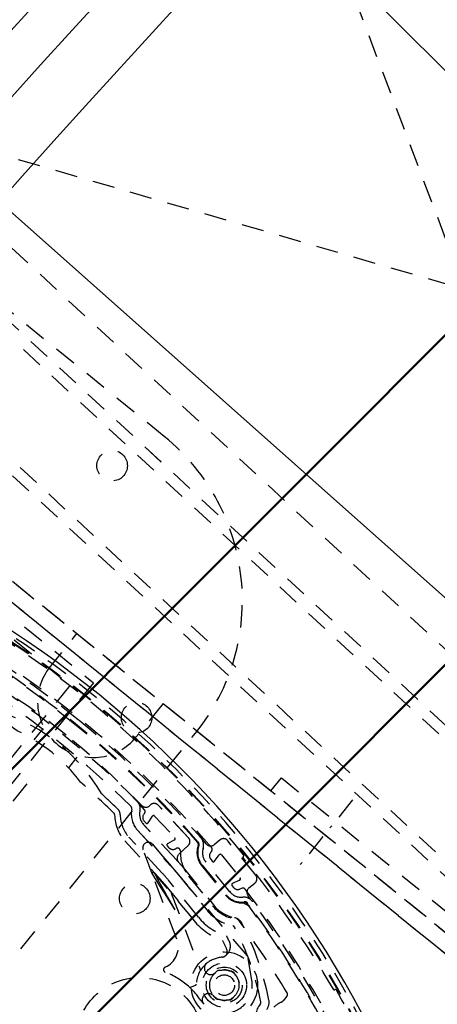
# Model space of a CAD drawing. Extents: x -7591 to -2491, y 6498 to 10061.
# Tile 21 of 125: x -6861 to -6786, y 8376 to 8553. Entities that reach past the tile are written whole.
import ezdxf

# ---------------------------------------------------------------- set-up
doc = ezdxf.new("R2010")
doc.units = 0
doc.header["$MEASUREMENT"] = 0
doc.linetypes.add('DASHDOT', pattern=[8.5, 4, -2, 0.5, -2])
doc.linetypes.add('HIDDEN', pattern=[7, 4, -3])
doc.layers.get('0').update_dxf_attribs({"linetype": 'CONTINUOUS'})
for name, color, linetype in [('DIM49', 4, 'CONTINUOUS'), ('LE_HIDDEN', 7, 'CONTINUOUS'), ('LE_MIDDLE', 7, 'CONTINUOUS')]:
    doc.layers.add(name, color=color, linetype=linetype)
doc.layers.add('LE_ALL', color=7, linetype='CONTINUOUS', lineweight=50)

# ---------------------------------------------------------------- blocks, each defined once
blk = doc.blocks.new('_D5', base_point=(-6956.76, 8601.72))
at = {"layer": 'DIM49', "color": 1}
blk.add_line((-6919.37, 8568.53), (-6489.34, 8186.82), dxfattribs=at)

msp = doc.modelspace()

# ---------------------------------------------------------------- linework, layer by layer
for p, q in [((-6565.53, 8715.14), (-6871, 8409.67)), ((-6760.7, 8519.98), (-6795.34, 8554.63))]:
    msp.add_line(p, q)
for points in [[(-3319.19, 8334.81, 0.111006), (-4057.65, 9007.3, 0.000315), (-4060.15, 9008.72, 0.005079), (-4100.61, 9031.15, 0.000315), (-4103.13, 9032.51, 0.252871), (-6267.97, 9031.15, 0.005079), (-6308.43, 9008.72, 0.111325), (-7049.39, 8334.81)], [(-6961.75, 8448.29, 0.288392), (-6806.48, 8322.56, 0.257807), (-6802.45, 8324.2), (-6788.18, 8341.82, 0.257806), (-6787.42, 8346.11, 0.288392), (-6942.68, 8471.84, 0.257808), (-6946.71, 8470.2), (-6960.98, 8452.58, 0.257806), (-6961.75, 8448.29)]]:
    msp.add_lwpolyline(points, format="xyb")
for radius, start, end in [(2396.87, 31.73211, 148.26789), (2391.87, 31.73211, 148.26789), (2372, 31.75, 148.25), (2370, 31.79835, 148.20165), (2345, 32.74999, 147.24999), (2266.16, 35.00882, 144.99118), (2258.06, 35.00886, 144.99114), (2247.11, 35.0089, 144.9911), (2040, 31.79835, 148.20165), (1950, 32.04534, 147.95466), (2025, 129.25, 147.25)]:
    msp.add_arc((-5184.29, 7028.43), radius, start, end)
at = {"layer": 'LE_ALL'}
for points in [[(-6877.37, 8232.19), (-6388.05, 8721.51), (-6443.91, 8777.37), (-6933.23, 8288.05), (-6877.37, 8232.19)], [(-6514.62, 8706.66), (-6523.11, 8715.14), (-6565.53, 8715.14), (-6871, 8409.67), (-6871, 8367.25), (-6862.52, 8358.76)]]:
    msp.add_lwpolyline(points, dxfattribs=at)
msp.add_arc((-5184.29, 7028.43), 2000, 90, 148.25, dxfattribs=at)
at = {"layer": 'LE_HIDDEN', "color": 1, "linetype": 'HIDDEN'}
for p, q in [((-6820.51, 8609.03), (-6741.53, 8399.83)), ((-6820.51, 8609.03), (-6741.53, 8399.83)), ((-6835.15, 8477.86), (-6920.64, 8547.08)), ((-6888.39, 8535.59), (-6673.65, 8473.27)), ((-6888.39, 8535.59), (-6673.65, 8473.27)), ((-6748.32, 8392.49), (-6895.18, 8528.25)), ((-6748.31, 8392.49), (-6895.18, 8528.25)), ((-6749.67, 8391.02), (-6896.54, 8526.78)), ((-6749.67, 8391.02), (-6896.54, 8526.78)), ((-6760.53, 8379.27), (-6907.4, 8515.03)), ((-6760.53, 8379.27), (-6907.4, 8515.03)), ((-6761.89, 8377.8), (-6908.76, 8513.56)), ((-6761.89, 8377.8), (-6908.76, 8513.56)), ((-6932.04, 8504.21), (-6757.96, 8363.24)), ((-6932.04, 8504.21), (-6757.96, 8363.24)), ((-6907.18, 8484.07), (-6740.09, 8348.77)), ((-6856.16, 8435.84), (-6850.89, 8442.35)), ((-6835.35, 8429.76), (-6840.62, 8423.26)), ((-6850.63, 8426.78), (-6850.54, 8426.89)), ((-6850.63, 8426.78), (-6850.54, 8426.89)), ((-6891.83, 8347.48), (-6829.53, 8424.41)), ((-6857.11, 8425.14), (-6858.66, 8423.22)), ((-6857.11, 8425.14), (-6858.66, 8423.22)), ((-6850.89, 8420.1), (-6852.45, 8418.18)), ((-6850.89, 8420.1), (-6852.45, 8418.18)), ((-6859.94, 8415.28), (-6890, 8378.17)), ((-6859.94, 8415.28), (-6890, 8378.17)), ((-6838.82, 8408.11), (-6838.93, 8408.01)), ((-6838.82, 8408.11), (-6838.93, 8408.01)), ((-6838.76, 8408.56), (-6838.46, 8408.23)), ((-6838.76, 8408.56), (-6838.46, 8408.23)), ((-6838.06, 8408.27), (-6837.29, 8409.46)), ((-6838.06, 8408.27), (-6837.29, 8409.46)), ((-6836.9, 8409.49), (-6833.24, 8405.58)), ((-6836.9, 8409.49), (-6833.24, 8405.58)), ((-6832.91, 8401.55), (-6838.93, 8408.01)), ((-6832.9, 8401.55), (-6838.93, 8408.01)), ((-6842.29, 8405.01), (-6836.25, 8398.54)), ((-6842.29, 8405.01), (-6836.25, 8398.54)), ((-6835.52, 8399.22), (-6841.55, 8405.68)), ((-6835.52, 8399.22), (-6841.55, 8405.68)), ((-6833.31, 8405.19), (-6834.55, 8404.5)), ((-6833.3, 8405.19), (-6834.55, 8404.5)), ((-6834.61, 8404.11), (-6834.31, 8403.78)), ((-6834.61, 8404.11), (-6834.31, 8403.78)), ((-6833.09, 8403.59), (-6832.99, 8403.65)), ((-6833.09, 8403.59), (-6832.99, 8403.65)), ((-6826.6, 8403.18), (-6826.79, 8402.92)), ((-6826.6, 8403.18), (-6826.79, 8402.92)), ((-6823.33, 8395.85), (-6827.65, 8401.2)), ((-6823.33, 8395.85), (-6827.65, 8401.2)), ((-6826.77, 8401.69), (-6826.49, 8401.35)), ((-6826.77, 8401.69), (-6826.49, 8401.35)), ((-6826.09, 8401.35), (-6825.24, 8402.49)), ((-6826.09, 8401.35), (-6825.24, 8402.49)), ((-6824.84, 8402.5), (-6821.47, 8398.33)), ((-6824.84, 8402.5), (-6821.47, 8398.33)), ((-6830.03, 8391.09), (-6836.99, 8399.25)), ((-6830.03, 8391.09), (-6836.99, 8399.25)), ((-6831.72, 8400.19), (-6826.28, 8393.46)), ((-6831.72, 8400.19), (-6826.28, 8393.46)), ((-6829, 8391.26), (-6834.39, 8397.92)), ((-6829, 8391.26), (-6834.39, 8397.92)), ((-6830.76, 8398.68), (-6826.43, 8393.34)), ((-6830.76, 8398.68), (-6826.43, 8393.34)), ((-6821.56, 8397.95), (-6822.85, 8397.35)), ((-6821.56, 8397.95), (-6822.85, 8397.35)), ((-6835.17, 8397.29), (-6829.78, 8390.63)), ((-6835.17, 8397.29), (-6829.78, 8390.63)), ((-6820.12, 8384.27), (-6831.01, 8397.04)), ((-6820.12, 8384.27), (-6831.01, 8397.04)), ((-6822.94, 8396.96), (-6822.66, 8396.62)), ((-6822.94, 8396.96), (-6822.66, 8396.62)), ((-6821.46, 8396.34), (-6821.17, 8396.47)), ((-6821.46, 8396.34), (-6821.17, 8396.47)), ((-6833.88, 8395.61), (-6828.6, 8381.7)), ((-6833.88, 8395.61), (-6828.6, 8381.7)), ((-6819.35, 8379.9), (-6820.12, 8384.27)), ((-6819.35, 8379.9), (-6820.12, 8384.27)), ((-6830.54, 8378.6), (-6829.5, 8378.99)), ((-6830.54, 8378.6), (-6829.5, 8378.99)), ((-6828.53, 8376.23), (-6828.01, 8375.57)), ((-6828.53, 8376.23), (-6828.01, 8375.57)), ((-6813.03, 8377.06), (-6813.72, 8376.22)), ((-6813.03, 8377.06), (-6813.71, 8376.22))]:
    msp.add_line(p, q, dxfattribs=at)
for points in [[(-5186.29, 9150.43, 0.172955), (-6528.44, 8670.42), (-6468.33, 8596.86, 0.078205), (-6887.99, 8126.67), (-7153.76, 8297.61, -0.254675), (-5186.29, 9371.43)], [(-7153.76, 8297.61, -0.254675), (-5186.29, 9371.43), (-5186.29, 9290.43), (-5204.29, 9290.43)], [(-5186.29, 9150.43, 0.172955), (-6528.44, 8670.42), (-6468.33, 8596.86, 0.078205), (-6887.99, 8126.67), (-7155.44, 8298.7)], [(-6960.2, 8451.33, 0.257807), (-6960.49, 8449.71), (-6960.19, 8448.83, 0.288476), (-6806.23, 8324.19), (-6805.36, 8324.09, 0.257723), (-6803.83, 8324.71), (-6788.96, 8343.07)], [(-6960.2, 8451.33, 0.257807), (-6960.49, 8449.71), (-6960.19, 8448.83, 0.288476), (-6806.23, 8324.19), (-6805.36, 8324.09, 0.257723), (-6803.83, 8324.71), (-6788.96, 8343.07)], [(-6826.6, 8403.18, 0.351559), (-6826.62, 8403.8, 0.091758), (-6878.1, 8445.49, 0.351559), (-6878.71, 8445.38)], [(-6826.6, 8403.18, 0.351559), (-6826.62, 8403.8, 0.091758), (-6878.1, 8445.49, 0.351559), (-6878.71, 8445.38)], [(-6827.56, 8404.44, 0.044276), (-6850.63, 8426.78, 0.044276), (-6877.28, 8444.7)], [(-6827.56, 8404.44, 0.044276), (-6850.63, 8426.78, 0.044276), (-6877.28, 8444.7)], [(-6838.74, 8409.95, 0.398035), (-6838.72, 8410.63, 0.03976), (-6852.84, 8424.06, 0.03976), (-6868.9, 8435.07, 0.398035), (-6869.57, 8434.91)], [(-6838.74, 8409.95, 0.398035), (-6838.72, 8410.63, 0.03976), (-6852.84, 8424.06, 0.03976), (-6868.9, 8435.07, 0.398035), (-6869.57, 8434.91)], [(-6839.19, 8411.37, 0.001753), (-6840.08, 8412.25, 0.002306), (-6840.09, 8412.26, 0.048825), (-6867.03, 8434.07, 0.002251), (-6867.04, 8434.08, 0.001754), (-6868.08, 8434.76)], [(-6839.19, 8411.37, 0.001753), (-6840.08, 8412.25, 0.002306), (-6840.09, 8412.26, 0.048825), (-6867.03, 8434.07, 0.002251), (-6867.04, 8434.08, 0.001754), (-6868.08, 8434.76)], [(-6844.09, 8409.68, 0.197252), (-6844.25, 8410.03, 0.011776), (-6850.24, 8415.58, 0.122361), (-6861.67, 8424.83, 0.011776), (-6868.34, 8429.54, 0.197251), (-6868.71, 8429.62)], [(-6844.09, 8409.68, 0.197252), (-6844.25, 8410.03, 0.011776), (-6850.24, 8415.58, 0.122361), (-6861.67, 8424.83, 0.011776), (-6868.34, 8429.54, 0.197251), (-6868.71, 8429.62)], [(-6832.52, 8402.59), (-6830.83, 8404.17, 0.414214), (-6830.79, 8405.58), (-6836.24, 8411.43, 0.414214), (-6837.65, 8411.48), (-6837.8, 8411.34)], [(-6832.52, 8402.59), (-6830.83, 8404.17, 0.414214), (-6830.78, 8405.58), (-6836.24, 8411.43, 0.414214), (-6837.65, 8411.48), (-6837.8, 8411.34)], [(-6841, 8410.73, 0.231948), (-6840.06, 8407.01), (-6834, 8400.52)], [(-6841, 8410.73, 0.231948), (-6840.05, 8407.01), (-6834, 8400.52)], [(-6819.88, 8396.54), (-6818.8, 8397.42, 0.414214), (-6818.65, 8398.82), (-6823.69, 8405.04, 0.414214), (-6825.09, 8405.19), (-6826.17, 8404.31)], [(-6819.88, 8396.54), (-6818.8, 8397.42, 0.414214), (-6818.65, 8398.82), (-6823.69, 8405.04, 0.414214), (-6825.09, 8405.19), (-6826.17, 8404.31)], [(-6829.02, 8404.19, 0.265688), (-6828.43, 8400.57), (-6824.1, 8395.23, 0.265688), (-6820.68, 8393.89)], [(-6829.02, 8404.19, 0.265688), (-6828.43, 8400.57), (-6824.1, 8395.23, 0.265688), (-6820.68, 8393.89)], [(-6828.9, 8404.15, 0.265688), (-6828.33, 8400.65), (-6824, 8395.31, 0.265688), (-6820.7, 8394.02)], [(-6828.9, 8404.15, 0.265688), (-6828.33, 8400.65), (-6824, 8395.31, 0.265688), (-6820.7, 8394.02)], [(-6832.89, 8399.24), (-6827.44, 8392.52, 0.174687), (-6822.8, 8389.71)], [(-6832.89, 8399.24), (-6827.44, 8392.52, 0.174687), (-6822.8, 8389.71)], [(-6800.27, 8361.68, 0.173187), (-6800.44, 8363.35, 0.053212), (-6820.56, 8396.33, 0.351559), (-6821.17, 8396.47)], [(-6800.27, 8361.68, 0.173187), (-6800.44, 8363.35, 0.053212), (-6820.56, 8396.33, 0.351559), (-6821.17, 8396.47)], [(-6802.46, 8357.05), (-6801.15, 8362.29, 0.175442), (-6801.4, 8364.66, 0.04931), (-6820.05, 8395.16)], [(-6802.46, 8357.05), (-6801.15, 8362.29, 0.175442), (-6801.4, 8364.66, 0.04931), (-6820.05, 8395.16)], [(-6816.68, 8374.64, 0.223163), (-6816.27, 8376.29, 0.07165), (-6821.13, 8390.15, 0.226784), (-6822.51, 8391.18)], [(-6816.68, 8374.64, 0.223163), (-6816.27, 8376.29, 0.07165), (-6821.13, 8390.15, 0.226784), (-6822.51, 8391.18)], [(-6813.03, 8377.06, 0.316285), (-6812.99, 8377.64, 0.022123), (-6821.72, 8390.71, 0.206042), (-6822.06, 8390.91)], [(-6813.03, 8377.06, 0.316285), (-6812.99, 8377.64, 0.022123), (-6821.72, 8390.71, 0.206042), (-6822.06, 8390.91)], [(-6824.7, 8384.06, 0.518993), (-6823.86, 8385.46, 0.009592), (-6824.63, 8387.09)], [(-6824.7, 8384.06, 0.518993), (-6823.86, 8385.46, 0.009592), (-6824.63, 8387.09)], [(-6826.32, 8377.2, 0.356034), (-6825.27, 8376.49, 0.144671), (-6823.74, 8376.38)], [(-6826.32, 8377.2, 0.356034), (-6825.27, 8376.49, 0.144671), (-6823.74, 8376.38)], [(-6817.84, 8375.59, 0.268832), (-6818.45, 8371.82), (-6816.28, 8366.19, 0.22718), (-6813.9, 8363.94), (-6813.3, 8363.45)], [(-6817.84, 8375.59, 0.268832), (-6818.45, 8371.82), (-6816.28, 8366.19, 0.22718), (-6813.9, 8363.94), (-6813.3, 8363.45)]]:
    msp.add_lwpolyline(points, format="xyb", dxfattribs=at)
for points in [[(-6820.51, 8609.03), (-6673.65, 8473.27), (-6741.53, 8399.83), (-6888.39, 8535.59), (-6820.51, 8609.03)], [(-6820.51, 8609.03), (-6673.65, 8473.27), (-6741.53, 8399.83), (-6888.39, 8535.59), (-6820.51, 8609.03)], [(-6741.35, 8347.21), (-6797.99, 8277.27), (-6805.02, 8276.53), (-7007.08, 8440.15), (-7007.82, 8447.19), (-6951.18, 8517.13), (-6944.15, 8517.87), (-6742.09, 8354.25), (-6741.35, 8347.21)], [(-6741.35, 8347.21), (-6797.99, 8277.27), (-6805.02, 8276.53), (-7007.08, 8440.15), (-7007.82, 8447.19), (-6951.18, 8517.13), (-6944.15, 8517.87), (-6742.09, 8354.25), (-6741.35, 8347.21)], [(-6925.62, 8496.43), (-6847.91, 8433.5), (-6904.55, 8363.56), (-6982.26, 8426.49)], [(-6927.51, 8494.1), (-6852.13, 8433.06), (-6904.99, 8367.78), (-6980.37, 8428.82)], [(-6815.92, 8414.03), (-6814.03, 8416.36), (-6736.31, 8353.43), (-6801.13, 8273.38), (-6968.22, 8408.69), (-6905.29, 8486.4), (-6738.2, 8351.1)], [(-6828.55, 8405.58), (-6828.55, 8405.58), (-6828.54, 8405.58), (-6828.53, 8405.59), (-6828.52, 8405.61), (-6828.5, 8405.62), (-6828.48, 8405.64), (-6828.46, 8405.66), (-6828.44, 8405.68)], [(-6828.55, 8405.58), (-6828.55, 8405.58), (-6828.54, 8405.58), (-6828.53, 8405.59), (-6828.52, 8405.61), (-6828.5, 8405.62), (-6828.48, 8405.64), (-6828.46, 8405.66), (-6828.44, 8405.68)], [(-6832.88, 8387.33), (-6837.33, 8399.05), (-6838.97, 8403.39)], [(-6832.88, 8387.33), (-6837.33, 8399.05), (-6838.97, 8403.39)], [(-6837.28, 8404.39), (-6835.83, 8402.69), (-6834.28, 8400.87), (-6832.66, 8398.97), (-6831.01, 8397.04)], [(-6837.28, 8404.39), (-6835.83, 8402.69), (-6834.28, 8400.87), (-6832.66, 8398.97), (-6831.01, 8397.04)], [(-6829.05, 8403.62), (-6829.07, 8403.69), (-6829.11, 8403.88)], [(-6829.05, 8403.62), (-6829.07, 8403.69), (-6829.11, 8403.88)], [(-6829.07, 8403.85), (-6829.06, 8403.85), (-6829.01, 8403.87), (-6828.95, 8403.99)], [(-6829.07, 8403.85), (-6829.06, 8403.85), (-6829.01, 8403.87), (-6828.95, 8403.99)], [(-6828.14, 8403.68), (-6828.14, 8403.68), (-6828.13, 8403.67), (-6828.11, 8403.67), (-6828.1, 8403.66), (-6828.07, 8403.66), (-6828.05, 8403.65), (-6828.02, 8403.64), (-6827.99, 8403.63)], [(-6828.14, 8403.68), (-6828.14, 8403.68), (-6828.13, 8403.67), (-6828.11, 8403.67), (-6828.1, 8403.66), (-6828.07, 8403.66), (-6828.05, 8403.65), (-6828.02, 8403.64), (-6827.99, 8403.63)], [(-6836.99, 8399.25), (-6836.93, 8399.15), (-6836.76, 8398.85), (-6836.49, 8398.36), (-6836.12, 8397.69), (-6835.66, 8396.87), (-6835.13, 8395.91), (-6834.54, 8394.86), (-6833.91, 8393.73), (-6833.26, 8392.57)], [(-6836.99, 8399.25), (-6836.93, 8399.15), (-6836.76, 8398.85), (-6836.49, 8398.36), (-6836.12, 8397.69), (-6835.66, 8396.87), (-6835.13, 8395.91), (-6834.54, 8394.86), (-6833.91, 8393.73), (-6833.26, 8392.57)], [(-6837.33, 8399.05), (-6837.27, 8398.95), (-6837.08, 8398.66), (-6836.78, 8398.18), (-6836.38, 8397.54), (-6835.88, 8396.74), (-6835.3, 8395.81), (-6834.65, 8394.79), (-6833.97, 8393.7), (-6833.26, 8392.57)], [(-6837.33, 8399.05), (-6837.27, 8398.95), (-6837.08, 8398.66), (-6836.78, 8398.18), (-6836.38, 8397.54), (-6835.88, 8396.74), (-6835.3, 8395.81), (-6834.65, 8394.79), (-6833.97, 8393.7), (-6833.26, 8392.57)], [(-6823.33, 8395.85), (-6823.32, 8395.86), (-6823.32, 8395.86), (-6823.31, 8395.87), (-6823.29, 8395.88), (-6823.27, 8395.9), (-6823.25, 8395.91), (-6823.23, 8395.93), (-6823.21, 8395.95)], [(-6823.33, 8395.85), (-6823.32, 8395.86), (-6823.32, 8395.86), (-6823.31, 8395.87), (-6823.29, 8395.88), (-6823.27, 8395.9), (-6823.25, 8395.91), (-6823.23, 8395.93), (-6823.21, 8395.95)], [(-6819.11, 8394.15), (-6819.13, 8394.14), (-6819.16, 8394.12), (-6819.18, 8394.1), (-6819.19, 8394.09), (-6819.21, 8394.08), (-6819.22, 8394.07), (-6819.23, 8394.07), (-6819.23, 8394.06)], [(-6819.11, 8394.15), (-6819.13, 8394.14), (-6819.15, 8394.12), (-6819.18, 8394.1), (-6819.19, 8394.09), (-6819.21, 8394.08), (-6819.22, 8394.07), (-6819.23, 8394.07), (-6819.23, 8394.06)]]:
    msp.add_lwpolyline(points, dxfattribs=at)
for centre, radius in [((-6844.55, 8472.6), 2.75), ((-6840.14, 8427.21), 2.75), ((-6840.46, 8394.62), 2.75), ((-6824.32, 8379.02), 6), ((-6824.32, 8379.02), 4), ((-6824.32, 8379.02), 3.25), ((-6824.32, 8379.02), 3.25), ((-6839.61, 8368.88), 11.5), ((-6839.61, 8368.88), 11.5), ((-6824.32, 8379.02), 1.85), ((-6824.32, 8379.02), 1.85)]:
    msp.add_circle(centre, radius, dxfattribs=at)
for centre, radius, start, end in [((-5184.29, 7028.43), 1925, 97.75, 147.25), ((-5184.29, 7028.43), 1922.5, 97.80961, 147.19039), ((-5184.29, 7028.43), 1920.5, 97.80967, 147.19033), ((-5184.29, 7028.43), 2341, 129.21896, 146.20105), ((-5184.29, 7028.43), 2341, 129.21896, 146.20105), ((-5184.29, 7028.43), 2345, 129.69018, 147.25), ((-5184.29, 7028.43), 1923, 122.5149, 147.16061), ((-5184.29, 7028.43), 2025, 129.25, 147.25), ((-6859.06, 8448.33), 38, -39, 51), ((-6964.98, 8285.57), 185.95, 18.8078, 83.1742), ((-6964.98, 8285.57), 185.95, 18.8078, 83.1742), ((-6964.98, 8285.57), 186.88, 18.8078, 83.1742), ((-6964.98, 8285.57), 186.88, 18.8078, 83.1742), ((-6964.98, 8285.57), 185.85, 18.8078, 83.1742), ((-6964.98, 8285.57), 185.85, 18.8078, 83.1742), ((-6964.98, 8285.57), 185.6, 39.0487, 62.9514), ((-6964.98, 8285.57), 185.6, 39.0487, 62.9514), ((-6784.19, 8508.83), 186.88, -161.1741, -96.8078), ((-6784.19, 8508.83), 186.88, -161.1741, -96.8078), ((-6784.19, 8508.83), 185.85, -161.1741, -96.8078), ((-6784.19, 8508.83), 185.85, -161.1741, -96.8078), ((-6964.98, 8285.57), 180.7, 51, 60.7557), ((-6964.98, 8285.57), 180.7, 51, 60.7557), ((-6964.98, 8285.57), 180.83, 41.2444, 60.7557), ((-6964.98, 8285.57), 180.83, 41.2444, 60.7557), ((-6847.99, 8430.03), 10, 141, -39), ((-6964.98, 8285.57), 176.4, 45.4095, 56.5905), ((-6964.98, 8285.57), 176.4, 45.4095, 56.5905), ((-6874.58, 8397.2), 32.5, 30.1523, 71.8477), ((-6874.58, 8397.2), 32.5, 30.1523, 71.8477), ((-6964.98, 8285.57), 180.7, 41.2444, 51.0001), ((-6964.98, 8285.57), 180.7, 41.2444, 51.0001), ((-6964.98, 8285.57), 174.4, 45.8706, 47.1973), ((-6964.98, 8285.57), 174.4, 45.8706, 47.1973), ((-6841.49, 8410.83), 2, -11.8089, 44.8816), ((-6841.49, 8410.83), 2, -11.8089, 44.8816), ((-6844.59, 8409.67), 1.5, 1.2369, 45.8708), ((-6844.59, 8409.67), 1.5, 1.2369, 45.8708), ((-6841.49, 8410.83), 0.5, -11.8091, 45.4097), ((-6841.49, 8410.83), 0.5, -11.8091, 45.4097), ((-6836.74, 8409.84), 2.86, 168.1908, -140.179), ((-6836.74, 8409.84), 2.86, 168.1908, -140.179), ((-6838.48, 8412.07), 1, -134.9983, -47), ((-6838.48, 8412.07), 1, -134.9983, -47), ((-6838.03, 8409.24), 1, 135.0753, -137), ((-6838.03, 8409.24), 1, 135.0753, -137), ((-6836.74, 8409.84), 7.36, -178.7631, -138.9809), ((-6836.74, 8409.84), 7.36, -178.7631, -138.9809), ((-6836.74, 8409.84), 6.36, -178.7631, -139.131), ((-6836.74, 8409.84), 6.36, -178.7631, -139.131), ((-6838.27, 8408.4), 0.25, -137, -32.9637), ((-6838.27, 8408.4), 0.25, -137, -32.9637), ((-6837.08, 8409.32), 0.25, 43, 147.0363), ((-6837.08, 8409.32), 0.25, 43, 147.0363), ((-6838.04, 8403.75), 1, 40.4513, -159.2163), ((-6838.04, 8403.75), 1, 40.4513, -159.2163), ((-6833.43, 8405.4), 0.25, -61.0362, 43), ((-6833.43, 8405.4), 0.25, -61.0362, 43), ((-6829.49, 8404.37), 0.5, -20.5162, 41.2444), ((-6829.49, 8404.37), 0.5, -20.5162, 41.2444), ((-6829.49, 8404.37), 0.63, -20.5162, 41.2444), ((-6829.49, 8404.37), 0.63, -20.5162, 41.2444), ((-6830.05, 8404.26), 2, -16.8004, 41.3361), ((-6830.05, 8404.26), 2, -16.8004, 41.3361), ((-6834.43, 8404.28), 0.25, 118.9638, -137), ((-6834.43, 8404.28), 0.25, 118.9638, -137), ((-6833.58, 8404.46), 1, -137, -61.0365), ((-6833.57, 8404.46), 1, -137, -61.0365), ((-6832.75, 8403.21), 0.5, -2.4825, 118.9635), ((-6832.75, 8403.21), 0.5, -2.4825, 118.9635), ((-6825.55, 8402.9), 6.7, 177.5175, -141), ((-6825.55, 8402.9), 6.7, 177.5175, -141), ((-6825.55, 8402.9), 2.7, 163.1993, -141), ((-6825.55, 8402.9), 2.7, 163.1993, -141), ((-6826.8, 8405.09), 1, -139.1407, -51), ((-6826.8, 8405.09), 1, -139.1407, -51), ((-6825.99, 8402.32), 1, 143.0363, -141), ((-6825.99, 8402.32), 1, 143.0363, -141), ((-6851.77, 8383.95), 25.8, 41.9362, 43), ((-6851.77, 8383.95), 25.8, 41.9362, 43), ((-6831.84, 8401.86), 1, 133, -138.0638), ((-6831.84, 8401.86), 1, 133, -138.0638), ((-6851.77, 8383.95), 25.8, 39, 41.9362), ((-6851.77, 8383.95), 25.8, 39, 41.9362), ((-6826.29, 8401.5), 0.25, -141, -36.9637), ((-6826.29, 8401.5), 0.25, -141, -36.9637), ((-6825.04, 8402.34), 0.25, 39, 143.0363), ((-6825.04, 8402.34), 0.25, 39, 143.0363), ((-6820.75, 8402.06), 0.2, 128.9869, -141.0749), ((-6820.74, 8402.06), 0.2, 128.9869, -141.0749), ((-6964.98, 8285.57), 185.2, 30.0381, 38.9251), ((-6964.98, 8285.57), 185.2, 30.0381, 38.9251), ((-6821, 8402.37), 0.2, -51.0131, 39.0487), ((-6821, 8402.37), 0.2, -51.0131, 39.0487), ((-6837.14, 8399.12), 0.2, 40.4514, -159.2163), ((-6837.14, 8399.12), 0.2, 40.4514, -159.2163), ((-6853.51, 8382.44), 24.6, 39, 43), ((-6853.51, 8382.44), 24.6, 39, 43), ((-6851.77, 8383.95), 24.3, 39, 43), ((-6851.77, 8383.95), 24.3, 39, 43), ((-6853.51, 8382.44), 23.6, 39, 43), ((-6853.51, 8382.44), 23.6, 39, 43), ((-6821.67, 8398.17), 0.25, -65.0362, 39), ((-6821.66, 8398.17), 0.25, -65.0362, 39), ((-6821.23, 8397.55), 2.7, -141, -85.1994), ((-6821.23, 8397.55), 2.7, -141, -85.1994), ((-6822.74, 8397.12), 0.25, 114.9638, -141), ((-6822.74, 8397.12), 0.25, 114.9638, -141), ((-6821.88, 8397.25), 1, -141, -65.0362), ((-6821.88, 8397.25), 1, -141, -65.0362), ((-6819.25, 8395.76), 1, 129, -142.9046), ((-6819.25, 8395.76), 1, 129, -142.9046), ((-6839.11, 8356.81), 41.24, 61.8503, 64.3369), ((-6839.11, 8356.81), 41.24, 61.8503, 64.3369), ((-6820.83, 8392.87), 2, 36.664, 94.8006), ((-6820.83, 8392.87), 2, 36.664, 94.8006), ((-6820.73, 8393.12), 0.902, 41.9382, 91.169), ((-6820.73, 8393.12), 0.902, 41.9382, 91.169), ((-6820.61, 8393.4), 0.63, 36.7458, 98.5162), ((-6820.6, 8393.4), 0.63, 36.7458, 98.5162), ((-6820.61, 8393.4), 0.5, 36.7556, 98.5162), ((-6820.6, 8393.4), 0.5, 36.7556, 98.5162), ((-6821.23, 8397.55), 6.7, -141, -97.1555), ((-6821.23, 8397.55), 6.7, -141, -97.1555), ((-6821.23, 8397.55), 6.5, -141, -101.3648), ((-6821.23, 8397.55), 6.5, -141, -101.3648), ((-6964.98, 8285.57), 180.7, 29.1372, 36.7556), ((-6964.98, 8285.57), 180.7, 29.1372, 36.7556), ((-6964.98, 8285.57), 180.83, 25.8035, 36.7555), ((-6964.98, 8285.57), 180.83, 25.8035, 36.7555), ((-6821.23, 8397.55), 11, -141, -108.0003), ((-6821.23, 8397.55), 11, -141, -108.0003), ((-6821.23, 8397.55), 10, -141, -105.6421), ((-6821.23, 8397.55), 10, -141, -105.6421), ((-6822.9, 8389.22), 0.5, 27.5247, 78.6353), ((-6822.9, 8389.22), 0.5, 27.5247, 78.6353), ((-6866.8, 8366.35), 50, 11.1318, 27.5247), ((-6866.8, 8366.35), 50, 11.1318, 27.5247), ((-6836.62, 8385.91), 4, -65.9728, 20.7837), ((-6836.62, 8385.91), 4, -65.9728, 20.7837), ((-6825.22, 8386.01), 2, -52.2561, 25.3128), ((-6825.22, 8386.01), 2, -52.2561, 25.3128), ((-6866.8, 8366.35), 48, 25.3128, 26.7159), ((-6866.8, 8366.35), 48, 25.3128, 26.7159), ((-6824.32, 8379.02), 5.05, 94.2809, 128.8502), ((-6824.32, 8379.02), 5.05, 94.2809, 128.8502), ((-6834.79, 8381.8), 0.5, 114.0265, -110.4653), ((-6834.79, 8381.8), 0.5, 114.0265, -110.4653), ((-6824.32, 8379.02), 5.05, 128.8502, 178.2732), ((-6824.32, 8379.02), 5.05, 128.8502, 178.2732), ((-6826.77, 8382.06), 1.15, 128.8502, -51.1498), ((-6826.77, 8382.06), 1.15, 128.8502, -51.1498), ((-6824.32, 8379.02), 2.75, -136.8501, 128.8502), ((-6824.32, 8379.02), 2.75, -136.8501, 128.8502), ((-6825.13, 8380.68), 1, 76.805, 155.195), ((-6825.13, 8380.68), 1, 76.805, 155.195), ((-6824.32, 8379.02), 2.7, 69.5362, 102.4638), ((-6824.32, 8379.02), 2.7, 69.5362, 102.4638), ((-6823.29, 8380.55), 1, 16.805, 95.195), ((-6823.29, 8380.55), 1, 16.805, 95.195), ((-6839.61, 8368.88), 13.29, 48.3484, 69.5342), ((-6839.61, 8368.88), 13.29, 48.3484, 69.5342), ((-6824.32, 8379.02), 2.7, 129.5362, -137.5362), ((-6824.32, 8379.02), 2.7, 129.5362, -137.5362), ((-6824.32, 8379.02), 5.05, -86.1904, 10.0291), ((-6824.32, 8379.02), 5.05, -86.1904, 10.0291), ((-6824.32, 8379.02), 2.7, -50.4638, 42.4638), ((-6824.32, 8379.02), 2.7, -50.4638, 42.4638), ((-6839.61, 8368.88), 13.29, 33.5528, 48.3483), ((-6839.61, 8368.88), 13.29, 33.5528, 48.3483), ((-6829.57, 8379.18), 0.2, -69.2163, -1.7268), ((-6829.57, 8379.18), 0.2, -69.2163, -1.7268), ((-6804.48, 8378.37), 0.2, -149.9619, -60.0237), ((-6804.48, 8378.37), 0.2, -149.9619, -60.0237), ((-6804.28, 8378.03), 0.2, 29.9145, 119.9763), ((-6804.28, 8378.03), 0.2, 29.9145, 119.9763), ((-6964.98, 8285.57), 185.6, 20.4005, 29.9145), ((-6964.98, 8285.57), 185.6, 20.4005, 29.9145), ((-6827.17, 8376.35), 1.15, 43.1499, -136.8501), ((-6827.17, 8376.35), 1.15, 43.1499, -136.8501), ((-6823.51, 8377.36), 1, -103.195, -24.805), ((-6823.51, 8377.36), 1, -103.195, -24.805), ((-6814.49, 8376.85), 1, -66.9165, -39), ((-6814.49, 8376.85), 1, -66.9165, -39), ((-6818.23, 8375.9), 0.5, -39.1887, 11.1319), ((-6818.23, 8375.9), 0.5, -39.1887, 11.1319), ((-6812.61, 8372.43), 3.8, 113.0835, 136.7649), ((-6812.61, 8372.43), 3.8, 113.0835, 136.7649)]:
    msp.add_arc(centre, radius, start, end, dxfattribs=at)
at = {"layer": 'LE_MIDDLE', "color": 1, "linetype": 'DASHDOT'}
msp.add_line((-6801.17, 8412.38), (-6811.24, 8399.95), dxfattribs=at)

# ---------------------------------------------------------------- block references
at = {"layer": 'DIM49'}
msp.add_blockref('_D5', (-6956.76, 8601.72), dxfattribs=at)

doc.saveas('drawing.dxf')
